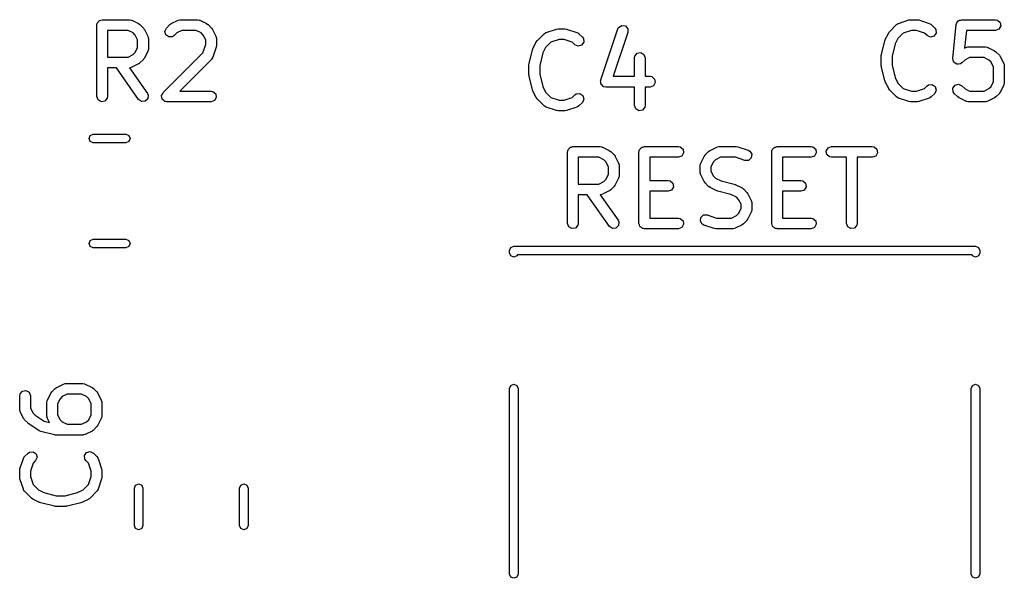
# Model space of a CAD drawing. Extents: x 2.76 to 6.37, y -5.23 to -2.48.
# Tile 16 of 19: x 5.62 to 6.16, y -3.9 to -3.6. Entities that reach past the tile are written whole.
import ezdxf

# ---------------------------------------------------------------- set-up
doc = ezdxf.new("R2010")
doc.units = 0
doc.header["$MEASUREMENT"] = 0
doc.layers.add('BLACK', color=7, linetype='CONTINUOUS')

msp = doc.modelspace()

# ---------------------------------------------------------------- linework, layer by layer
at = {"layer": 'BLACK', "linetype": 'CONTINUOUS'}
for p, q in [((5.65817, -3.59743), (5.65866, -3.59684)), ((5.65866, -3.59684), (5.65904, -3.59618)), ((5.65904, -3.59618), (5.65929, -3.59609)), ((5.65929, -3.59609), (5.65946, -3.59588)), ((5.65946, -3.59588), (5.66022, -3.59575)), ((5.66022, -3.59575), (5.66094, -3.59549)), ((5.66094, -3.59549), (5.67594, -3.59549)), ((5.67594, -3.59549), (5.67695, -3.59567)), ((5.67695, -3.59567), (5.67708, -3.59578)), ((5.67708, -3.59578), (5.67726, -3.5958)), ((5.67726, -3.5958), (5.68101, -3.59767)), ((5.69899, -3.59767), (5.70274, -3.5958)), ((5.70274, -3.5958), (5.70372, -3.59551)), ((5.70372, -3.59551), (5.70389, -3.59555)), ((5.70389, -3.59555), (5.70406, -3.59549)), ((5.70406, -3.59549), (5.71343, -3.59549)), ((5.71343, -3.59549), (5.71444, -3.59567)), ((5.71444, -3.59567), (5.71458, -3.59578)), ((5.71458, -3.59578), (5.71476, -3.5958)), ((5.71476, -3.5958), (5.7185, -3.59767)), ((6.09979, -3.59751), (6.10541, -3.59564)), ((6.10541, -3.59564), (6.10628, -3.59551)), ((6.10628, -3.59551), (6.10634, -3.59549)), ((6.10634, -3.59549), (6.11009, -3.59549)), ((6.11009, -3.59549), (6.11096, -3.59564)), ((6.11096, -3.59564), (6.11103, -3.59564)), ((6.11103, -3.59564), (6.11665, -3.59751)), ((6.1318, -3.59716), (6.13225, -3.59672)), ((6.13225, -3.59672), (6.13257, -3.59618)), ((6.13257, -3.59618), (6.13295, -3.59604)), ((6.13295, -3.59604), (6.13325, -3.59575)), ((6.13325, -3.59575), (6.13388, -3.5957)), ((6.13388, -3.5957), (6.13446, -3.59549)), ((6.13446, -3.59549), (6.15321, -3.59549)), ((6.15321, -3.59549), (6.15422, -3.59567)), ((6.15422, -3.59567), (6.15577, -3.59696)), ((6.15577, -3.59696), (6.15612, -3.59895)), ((5.65799, -3.59844), (5.65806, -3.59806)), ((5.65799, -3.63781), (5.65799, -3.59844)), ((5.65803, -3.59793), (5.6581, -3.59781)), ((5.65806, -3.59806), (5.65803, -3.59793)), ((5.6581, -3.59781), (5.65817, -3.59743)), ((5.66389, -3.60139), (5.66389, -3.61611)), ((5.67524, -3.60139), (5.66389, -3.60139)), ((5.67794, -3.60274), (5.67524, -3.60139)), ((5.68101, -3.59767), (5.68172, -3.5982)), ((5.68172, -3.5982), (5.68178, -3.59823)), ((5.68178, -3.59823), (5.68365, -3.6001)), ((5.68365, -3.6001), (5.68416, -3.60082)), ((5.68416, -3.60082), (5.6842, -3.60087)), ((5.6842, -3.60087), (5.68608, -3.60462)), ((5.69549, -3.60193), (5.69635, -3.6001)), ((5.69602, -3.60388), (5.69549, -3.60193)), ((5.69635, -3.6001), (5.69822, -3.59823)), ((5.69822, -3.59823), (5.69895, -3.59772)), ((5.69895, -3.59772), (5.69899, -3.59767)), ((5.70476, -3.60139), (5.70206, -3.60274)), ((5.71274, -3.60139), (5.70476, -3.60139)), ((5.71544, -3.60274), (5.71274, -3.60139)), ((5.7185, -3.59767), (5.71921, -3.5982)), ((5.71921, -3.5982), (5.71927, -3.59823)), ((5.71927, -3.59823), (5.72115, -3.6001)), ((5.72115, -3.6001), (5.72165, -3.60082)), ((5.72165, -3.60082), (5.7217, -3.60087)), ((5.7217, -3.60087), (5.72357, -3.60462)), ((5.90549, -3.60262), (5.90563, -3.60251)), ((5.90563, -3.60251), (5.91126, -3.60064)), ((5.91126, -3.60064), (5.91213, -3.60051)), ((5.91213, -3.60051), (5.91219, -3.60049)), ((5.91219, -3.60049), (5.91594, -3.60049)), ((5.91594, -3.60049), (5.91681, -3.60064)), ((5.91681, -3.60064), (5.91687, -3.60064)), ((5.91687, -3.60064), (5.9225, -3.60251)), ((5.9225, -3.60251), (5.9234, -3.603)), ((5.93564, -3.62875), (5.94501, -3.60063)), ((5.95061, -3.6025), (5.94253, -3.62673)), ((5.94501, -3.60063), (5.9455, -3.59973)), ((5.9455, -3.59973), (5.94722, -3.59867)), ((5.94722, -3.59867), (5.94922, -3.59897)), ((5.94922, -3.59897), (5.95056, -3.60048)), ((5.95056, -3.60048), (5.95061, -3.6025)), ((6.09433, -3.60274), (6.09485, -3.60203)), ((6.09485, -3.60203), (6.09488, -3.60198)), ((6.09488, -3.60198), (6.09863, -3.59823)), ((6.09863, -3.59823), (6.09947, -3.59764)), ((6.09947, -3.59764), (6.09965, -3.59762)), ((6.09965, -3.59762), (6.09979, -3.59751)), ((6.10682, -3.60139), (6.10231, -3.6029)), ((6.10961, -3.60139), (6.10682, -3.60139)), ((6.11412, -3.6029), (6.10961, -3.60139)), ((6.11665, -3.59751), (6.11755, -3.598)), ((6.11755, -3.598), (6.11765, -3.59815)), ((6.11765, -3.59815), (6.1178, -3.59823)), ((6.1178, -3.59823), (6.11968, -3.6001)), ((6.11968, -3.6001), (6.12027, -3.60094)), ((6.12027, -3.60094), (6.12044, -3.60295)), ((6.12965, -3.61689), (6.13153, -3.59815)), ((6.13153, -3.59815), (6.13157, -3.598)), ((6.13156, -3.59793), (6.13162, -3.59782)), ((6.13157, -3.598), (6.13156, -3.59793)), ((6.13162, -3.59782), (6.1318, -3.59716)), ((6.13714, -3.60139), (6.13616, -3.61116)), ((6.15321, -3.60139), (6.13714, -3.60139)), ((6.15511, -3.6007), (6.15321, -3.60139)), ((6.15612, -3.59895), (6.15511, -3.6007)), ((5.67914, -3.60394), (5.67794, -3.60274)), ((5.68049, -3.60664), (5.67914, -3.60394)), ((5.68049, -3.61087), (5.68049, -3.60664)), ((5.68608, -3.60462), (5.68637, -3.6056)), ((5.68637, -3.6056), (5.68633, -3.60577)), ((5.68633, -3.60577), (5.68639, -3.60594)), ((5.68639, -3.60594), (5.68639, -3.61156)), ((5.69767, -3.60504), (5.69602, -3.60388)), ((5.69968, -3.60487), (5.69767, -3.60504)), ((5.70052, -3.60428), (5.69968, -3.60487)), ((5.70206, -3.60274), (5.70052, -3.60428)), ((5.71663, -3.60394), (5.71544, -3.60274)), ((5.71798, -3.60664), (5.71663, -3.60394)), ((5.71798, -3.60921), (5.71798, -3.60664)), ((5.72357, -3.60462), (5.72387, -3.6056)), ((5.72387, -3.6056), (5.72383, -3.60577)), ((5.72383, -3.60577), (5.72389, -3.60594)), ((5.72389, -3.60594), (5.72389, -3.60969)), ((5.8983, -3.61149), (5.90017, -3.60774)), ((5.90017, -3.60774), (5.9007, -3.60703)), ((5.9007, -3.60703), (5.90073, -3.60698)), ((5.90073, -3.60698), (5.90448, -3.60323)), ((5.90448, -3.60323), (5.90532, -3.60264)), ((5.90816, -3.6079), (5.90524, -3.61081)), ((5.90532, -3.60264), (5.90549, -3.60262)), ((5.91267, -3.60639), (5.90816, -3.6079)), ((5.91546, -3.60639), (5.91267, -3.60639)), ((5.91997, -3.6079), (5.91546, -3.60639)), ((5.92135, -3.60928), (5.91997, -3.6079)), ((5.9234, -3.603), (5.92349, -3.60315)), ((5.92349, -3.60315), (5.92365, -3.60323)), ((5.92365, -3.60323), (5.92553, -3.6051)), ((5.92629, -3.60795), (5.92513, -3.60961)), ((5.92553, -3.6051), (5.92611, -3.60594)), ((5.92611, -3.60594), (5.92629, -3.60795)), ((6.09036, -3.6146), (6.09223, -3.6071)), ((6.09223, -3.6071), (6.09244, -3.60663)), ((6.09244, -3.60663), (6.09245, -3.60649)), ((6.09245, -3.60649), (6.09433, -3.60274)), ((6.0994, -3.60581), (6.09788, -3.60884)), ((6.10231, -3.6029), (6.0994, -3.60581)), ((6.1155, -3.60428), (6.11412, -3.6029)), ((6.11733, -3.60513), (6.1155, -3.60428)), ((6.11929, -3.60461), (6.11733, -3.60513)), ((6.12044, -3.60295), (6.11929, -3.60461)), ((5.67914, -3.61356), (5.68049, -3.61087)), ((5.68608, -3.61288), (5.6842, -3.61663)), ((5.6861, -3.61271), (5.68608, -3.61288)), ((5.68621, -3.61257), (5.6861, -3.61271)), ((5.68639, -3.61156), (5.68621, -3.61257)), ((5.71648, -3.61372), (5.71798, -3.60921)), ((5.72373, -3.61062), (5.72186, -3.61625)), ((5.72389, -3.60969), (5.72373, -3.61056)), ((5.72373, -3.61056), (5.72373, -3.61062)), ((5.8962, -3.6196), (5.89808, -3.6121)), ((5.89808, -3.6121), (5.89828, -3.61163)), ((5.89828, -3.61163), (5.8983, -3.61149)), ((5.90524, -3.61081), (5.90373, -3.61384)), ((5.92318, -3.61013), (5.92135, -3.60928)), ((5.92513, -3.60961), (5.92318, -3.61013)), ((6.09788, -3.60884), (6.09617, -3.61568)), ((6.13616, -3.61116), (6.13689, -3.6108)), ((6.13689, -3.6108), (6.13788, -3.6105)), ((6.13788, -3.6105), (6.13805, -3.61055)), ((6.13805, -3.61055), (6.13821, -3.61049)), ((6.13821, -3.61049), (6.14759, -3.61049)), ((6.14759, -3.61049), (6.1486, -3.61066)), ((6.1486, -3.61066), (6.14873, -3.61078)), ((6.14873, -3.61078), (6.14891, -3.6108)), ((6.14891, -3.6108), (6.15266, -3.61267)), ((6.15266, -3.61267), (6.15337, -3.6132)), ((6.15337, -3.6132), (6.15343, -3.61323)), ((6.15343, -3.61323), (6.1553, -3.6151)), ((5.66389, -3.61611), (5.67524, -3.61611)), ((5.67524, -3.61611), (5.67794, -3.61476)), ((5.67794, -3.61476), (5.67914, -3.61356)), ((5.68365, -3.6174), (5.68178, -3.61928)), ((5.68368, -3.61734), (5.68365, -3.6174)), ((5.6842, -3.61663), (5.68368, -3.61734)), ((5.69447, -3.63572), (5.71648, -3.61372)), ((5.72115, -3.6174), (5.70369, -3.63486)), ((5.72122, -3.61724), (5.72115, -3.6174)), ((5.72137, -3.61715), (5.72122, -3.61724)), ((5.72186, -3.61625), (5.72137, -3.61715)), ((5.90373, -3.61384), (5.90202, -3.62068)), ((5.95423, -3.61656), (5.95441, -3.61555)), ((5.95423, -3.62673), (5.95423, -3.61656)), ((5.95441, -3.61555), (5.95571, -3.61401)), ((5.95571, -3.61401), (5.9577, -3.61366)), ((5.9577, -3.61366), (5.95945, -3.61467)), ((5.95945, -3.61467), (5.96014, -3.61656)), ((5.96014, -3.61656), (5.96014, -3.62673)), ((6.09027, -3.61531), (6.09037, -3.61473)), ((6.09027, -3.62094), (6.09027, -3.61531)), ((6.09037, -3.61473), (6.09036, -3.6146)), ((6.09617, -3.61568), (6.09617, -3.62057)), ((6.12966, -3.61691), (6.12965, -3.61689)), ((6.12965, -3.61693), (6.12966, -3.61691)), ((6.12991, -3.61789), (6.12965, -3.61693)), ((6.13015, -3.61885), (6.12991, -3.61789)), ((6.13621, -3.61774), (6.13468, -3.61928)), ((6.13891, -3.61639), (6.13621, -3.61774)), ((6.14689, -3.61639), (6.13891, -3.61639)), ((6.14959, -3.61774), (6.14689, -3.61639)), ((6.15079, -3.61894), (6.14959, -3.61774)), ((6.1553, -3.6151), (6.15581, -3.61582)), ((6.15581, -3.61582), (6.15585, -3.61587)), ((6.15585, -3.61587), (6.15773, -3.61962)), ((5.66878, -3.62202), (5.66389, -3.62202)), ((5.66389, -3.62202), (5.66389, -3.63781)), ((5.68102, -3.6395), (5.66878, -3.62202)), ((5.67611, -3.62195), (5.67598, -3.622)), ((5.67598, -3.622), (5.68586, -3.63612)), ((5.67628, -3.622), (5.67611, -3.62195)), ((5.67726, -3.6217), (5.67628, -3.622)), ((5.68101, -3.61983), (5.67726, -3.6217)), ((5.68105, -3.61978), (5.68101, -3.61983)), ((5.68178, -3.61928), (5.68105, -3.61978)), ((5.89611, -3.62031), (5.89622, -3.61973)), ((5.89611, -3.62594), (5.89611, -3.62031)), ((5.89622, -3.61973), (5.8962, -3.6196)), ((5.90202, -3.62068), (5.90202, -3.62557)), ((6.09031, -3.62107), (6.09027, -3.62094)), ((6.09036, -3.62165), (6.09031, -3.62107)), ((6.09223, -3.62915), (6.09036, -3.62165)), ((6.09617, -3.62057), (6.09788, -3.62741)), ((6.13017, -3.61886), (6.13015, -3.61885)), ((6.13017, -3.61888), (6.13017, -3.61886)), ((6.13098, -3.61945), (6.13017, -3.61888)), ((6.13179, -3.62003), (6.13098, -3.61945)), ((6.13181, -3.62003), (6.13179, -3.62003)), ((6.13183, -3.62004), (6.13181, -3.62003)), ((6.13281, -3.61995), (6.13183, -3.62004)), ((6.1338, -3.61988), (6.13281, -3.61995)), ((6.13382, -3.61987), (6.1338, -3.61988)), ((6.13384, -3.61986), (6.13382, -3.61987)), ((6.13468, -3.61928), (6.13384, -3.61986)), ((6.15213, -3.62163), (6.15079, -3.61894)), ((6.15213, -3.62961), (6.15213, -3.62163)), ((6.15773, -3.61962), (6.15802, -3.6206)), ((6.15802, -3.6206), (6.15798, -3.62077)), ((6.15798, -3.62077), (6.15804, -3.62094)), ((6.15804, -3.62094), (6.15804, -3.63031)), ((5.89616, -3.62607), (5.89611, -3.62594)), ((5.8962, -3.62665), (5.89616, -3.62607)), ((5.89808, -3.63415), (5.8962, -3.62665)), ((5.90202, -3.62557), (5.90373, -3.63241)), ((5.93553, -3.62917), (5.93564, -3.62898)), ((5.93567, -3.62997), (5.93553, -3.62917)), ((5.93564, -3.62898), (5.93564, -3.62875)), ((5.94253, -3.62673), (5.95423, -3.62673)), ((5.96014, -3.62673), (5.96281, -3.62673)), ((5.96281, -3.62673), (5.96382, -3.62691)), ((5.96382, -3.62691), (5.96537, -3.62821)), ((5.96537, -3.62821), (5.96572, -3.6302)), ((6.09231, -3.62927), (6.09223, -3.62915)), ((6.09245, -3.62976), (6.09231, -3.62927)), ((6.09788, -3.62741), (6.0994, -3.63044)), ((6.15079, -3.63231), (6.15213, -3.62961)), ((5.70369, -3.63486), (5.72093, -3.63486)), ((5.72093, -3.63486), (5.72194, -3.63504)), ((5.72194, -3.63504), (5.72349, -3.63633)), ((5.89815, -3.63427), (5.89808, -3.63415)), ((5.8983, -3.63476), (5.89815, -3.63427)), ((5.90017, -3.63851), (5.8983, -3.63476)), ((5.90373, -3.63241), (5.90524, -3.63544)), ((5.93569, -3.63077), (5.93567, -3.62997)), ((5.93584, -3.63094), (5.93569, -3.63077)), ((5.93588, -3.63116), (5.93584, -3.63094)), ((5.9365, -3.63168), (5.93588, -3.63116)), ((5.93703, -3.63228), (5.9365, -3.63168)), ((5.93725, -3.63232), (5.93703, -3.63228)), ((5.93743, -3.63246), (5.93725, -3.63232)), ((5.93844, -3.63264), (5.93743, -3.63246)), ((5.95423, -3.63264), (5.93844, -3.63264)), ((5.95423, -3.64281), (5.95423, -3.63264)), ((5.96281, -3.63264), (5.96014, -3.63264)), ((5.96014, -3.63264), (5.96014, -3.64281)), ((5.96471, -3.63195), (5.96281, -3.63264)), ((5.96572, -3.6302), (5.96471, -3.63195)), ((6.09433, -3.63351), (6.09245, -3.62976)), ((6.09438, -3.63355), (6.09433, -3.63351)), ((6.09488, -3.63427), (6.09438, -3.63355)), ((6.09863, -3.63802), (6.09488, -3.63427)), ((6.0994, -3.63044), (6.10231, -3.63335)), ((6.10231, -3.63335), (6.10682, -3.63486)), ((6.10682, -3.63486), (6.10961, -3.63486)), ((6.10961, -3.63486), (6.11412, -3.63335)), ((6.11412, -3.63335), (6.1155, -3.63197)), ((6.1155, -3.63197), (6.11634, -3.63138)), ((6.11634, -3.63138), (6.11836, -3.63121)), ((6.11836, -3.63121), (6.12001, -3.63237)), ((6.12053, -3.63432), (6.11968, -3.63615)), ((6.12001, -3.63237), (6.12053, -3.63432)), ((6.12974, -3.6333), (6.1309, -3.63164)), ((6.12991, -3.63531), (6.12974, -3.6333)), ((6.1309, -3.63164), (6.13285, -3.63112)), ((6.13285, -3.63112), (6.13468, -3.63197)), ((6.13468, -3.63197), (6.13621, -3.63351)), ((6.13621, -3.63351), (6.13891, -3.63486)), ((6.13891, -3.63486), (6.14689, -3.63486)), ((6.14689, -3.63486), (6.14959, -3.63351)), ((6.14959, -3.63351), (6.15079, -3.63231)), ((6.15773, -3.63163), (6.15585, -3.63538)), ((6.15775, -3.63146), (6.15773, -3.63163)), ((6.15786, -3.63132), (6.15775, -3.63146)), ((6.15804, -3.63031), (6.15786, -3.63132)), ((5.65868, -3.63971), (5.65799, -3.63781)), ((5.66043, -3.64072), (5.65868, -3.63971)), ((5.66242, -3.64037), (5.66043, -3.64072)), ((5.66372, -3.63882), (5.66242, -3.64037)), ((5.66389, -3.63781), (5.66372, -3.63882)), ((5.68267, -3.64066), (5.68102, -3.6395)), ((5.68469, -3.64049), (5.68267, -3.64066)), ((5.68611, -3.63906), (5.68469, -3.64049)), ((5.68586, -3.63612), (5.68629, -3.63705)), ((5.68629, -3.63705), (5.68611, -3.63906)), ((5.69362, -3.63755), (5.69368, -3.63743)), ((5.69385, -3.63841), (5.69362, -3.63755)), ((5.69365, -3.6373), (5.6941, -3.63653)), ((5.69368, -3.63743), (5.69365, -3.6373)), ((5.694, -3.63929), (5.69385, -3.63841)), ((5.69411, -3.63937), (5.694, -3.63929)), ((5.6941, -3.63653), (5.69447, -3.63572)), ((5.69414, -3.6395), (5.69411, -3.63937)), ((5.69487, -3.64001), (5.69414, -3.6395)), ((5.69555, -3.64058), (5.69487, -3.64001)), ((5.72283, -3.64007), (5.72093, -3.64076)), ((5.72384, -3.63832), (5.72283, -3.64007)), ((5.72349, -3.63633), (5.72384, -3.63832)), ((5.90022, -3.63855), (5.90017, -3.63851)), ((5.90073, -3.63927), (5.90022, -3.63855)), ((5.90448, -3.64302), (5.90073, -3.63927)), ((5.90524, -3.63544), (5.90816, -3.63835)), ((5.90816, -3.63835), (5.91267, -3.63986)), ((5.91267, -3.63986), (5.91546, -3.63986)), ((5.91546, -3.63986), (5.91997, -3.63835)), ((5.91997, -3.63835), (5.92135, -3.63697)), ((5.92135, -3.63697), (5.92219, -3.63638)), ((5.92219, -3.63638), (5.9242, -3.63621)), ((5.9242, -3.63621), (5.92586, -3.63737)), ((5.92638, -3.63932), (5.92553, -3.64115)), ((5.92586, -3.63737), (5.92638, -3.63932)), ((6.09879, -3.6381), (6.09863, -3.63802)), ((6.09888, -3.63825), (6.09879, -3.6381)), ((6.09979, -3.63874), (6.09888, -3.63825)), ((6.10541, -3.64061), (6.09979, -3.63874)), ((6.11665, -3.63874), (6.11103, -3.64061)), ((6.11679, -3.63863), (6.11665, -3.63874)), ((6.11696, -3.63861), (6.11679, -3.63863)), ((6.1178, -3.63802), (6.11696, -3.63861)), ((6.11968, -3.63615), (6.1178, -3.63802)), ((6.1305, -3.63615), (6.12991, -3.63531)), ((6.13238, -3.63802), (6.1305, -3.63615)), ((6.13244, -3.63805), (6.13238, -3.63802)), ((6.13314, -3.63858), (6.13244, -3.63805)), ((6.13689, -3.64045), (6.13314, -3.63858)), ((6.13707, -3.64047), (6.13689, -3.64045)), ((6.1372, -3.64058), (6.13707, -3.64047)), ((6.14891, -3.64045), (6.14793, -3.64074)), ((6.15266, -3.63858), (6.14891, -3.64045)), ((6.1527, -3.63853), (6.15266, -3.63858)), ((6.15343, -3.63802), (6.1527, -3.63853)), ((6.1553, -3.63615), (6.15343, -3.63802)), ((6.15533, -3.63609), (6.1553, -3.63615)), ((6.15585, -3.63538), (6.15533, -3.63609)), ((5.69573, -3.64062), (5.69555, -3.64058)), ((5.6958, -3.64066), (5.69573, -3.64062)), ((5.69593, -3.64065), (5.6958, -3.64066)), ((5.69656, -3.64076), (5.69593, -3.64065)), ((5.72093, -3.64076), (5.69656, -3.64076)), ((5.90464, -3.6431), (5.90448, -3.64302)), ((5.90473, -3.64325), (5.90464, -3.6431)), ((5.90563, -3.64374), (5.90473, -3.64325)), ((5.91126, -3.64561), (5.90563, -3.64374)), ((5.91132, -3.64561), (5.91126, -3.64561)), ((5.91219, -3.64576), (5.91132, -3.64561)), ((5.91594, -3.64576), (5.91219, -3.64576)), ((5.916, -3.64574), (5.91594, -3.64576)), ((5.91687, -3.64561), (5.916, -3.64574)), ((5.9225, -3.64374), (5.91687, -3.64561)), ((5.92264, -3.64363), (5.9225, -3.64374)), ((5.92281, -3.64361), (5.92264, -3.64363)), ((5.92365, -3.64302), (5.92281, -3.64361)), ((5.92553, -3.64115), (5.92365, -3.64302)), ((5.95492, -3.64471), (5.95423, -3.64281)), ((5.95667, -3.64572), (5.95492, -3.64471)), ((5.95866, -3.64537), (5.95667, -3.64572)), ((5.95996, -3.64382), (5.95866, -3.64537)), ((5.96014, -3.64281), (5.95996, -3.64382)), ((6.10547, -3.64061), (6.10541, -3.64061)), ((6.10634, -3.64076), (6.10547, -3.64061)), ((6.11009, -3.64076), (6.10634, -3.64076)), ((6.11015, -3.64074), (6.11009, -3.64076)), ((6.11103, -3.64061), (6.11015, -3.64074)), ((6.13821, -3.64076), (6.1372, -3.64058)), ((6.14759, -3.64076), (6.13821, -3.64076)), ((6.14775, -3.6407), (6.14759, -3.64076)), ((6.14793, -3.64074), (6.14775, -3.6407)), ((5.6537, -3.66106), (5.65439, -3.65939)), ((5.65439, -3.66273), (5.6537, -3.66106)), ((5.65439, -3.65939), (5.65606, -3.6587)), ((5.65606, -3.6587), (5.67394, -3.6587)), ((5.67394, -3.6587), (5.67561, -3.65939)), ((5.67561, -3.65939), (5.6763, -3.66106)), ((5.6763, -3.66106), (5.67561, -3.66273)), ((5.65606, -3.66343), (5.65439, -3.66273)), ((5.67394, -3.66343), (5.65606, -3.66343)), ((5.67561, -3.66273), (5.67394, -3.66343)), ((5.91748, -3.66781), (5.91755, -3.66743)), ((5.91755, -3.66743), (5.91804, -3.66684)), ((5.91804, -3.66684), (5.91842, -3.66618)), ((5.91842, -3.66618), (5.91867, -3.66609)), ((5.91867, -3.66609), (5.91885, -3.66588)), ((5.91885, -3.66588), (5.9196, -3.66575)), ((5.9196, -3.66575), (5.92032, -3.66549)), ((5.92032, -3.66549), (5.93532, -3.66549)), ((5.93532, -3.66549), (5.93633, -3.66567)), ((5.93633, -3.66567), (5.93647, -3.66578)), ((5.93647, -3.66578), (5.93664, -3.6658)), ((5.93664, -3.6658), (5.94039, -3.66767)), ((5.95685, -3.66781), (5.95692, -3.66743)), ((5.95692, -3.66743), (5.95741, -3.66684)), ((5.95741, -3.66684), (5.95779, -3.66618)), ((5.95779, -3.66618), (5.95804, -3.66609)), ((5.95804, -3.66609), (5.95822, -3.66588)), ((5.95822, -3.66588), (5.95897, -3.66575)), ((5.95897, -3.66575), (5.95969, -3.66549)), ((5.95969, -3.66549), (5.97844, -3.66549)), ((5.97844, -3.66549), (5.97945, -3.66567)), ((5.97945, -3.66567), (5.981, -3.66696)), ((5.981, -3.66696), (5.98135, -3.66895)), ((5.99587, -3.66767), (5.99962, -3.6658)), ((5.99962, -3.6658), (6.0006, -3.66551)), ((6.0006, -3.66551), (6.00077, -3.66555)), ((6.00077, -3.66555), (6.00094, -3.66549)), ((6.00094, -3.66549), (6.01031, -3.66549)), ((6.01031, -3.66549), (6.01118, -3.66564)), ((6.01118, -3.66564), (6.01124, -3.66564)), ((6.01124, -3.66564), (6.01687, -3.66751)), ((6.01687, -3.66751), (6.01777, -3.668)), ((6.02997, -3.66781), (6.03003, -3.66743)), ((6.03003, -3.66743), (6.03053, -3.66684)), ((6.03053, -3.66684), (6.03091, -3.66618)), ((6.03091, -3.66618), (6.03116, -3.66609)), ((6.03116, -3.66609), (6.03133, -3.66588)), ((6.03133, -3.66588), (6.03209, -3.66575)), ((6.03209, -3.66575), (6.03281, -3.66549)), ((6.03281, -3.66549), (6.05156, -3.66549)), ((6.05156, -3.66549), (6.05257, -3.66567)), ((6.05257, -3.66567), (6.05411, -3.66696)), ((6.05411, -3.66696), (6.05446, -3.66895)), ((6.0599, -3.66793), (6.06091, -3.66618)), ((6.06091, -3.66618), (6.0628, -3.66549)), ((6.0628, -3.66549), (6.0853, -3.66549)), ((6.0853, -3.66549), (6.08631, -3.66567)), ((6.08631, -3.66567), (6.08786, -3.66696)), ((6.08786, -3.66696), (6.08821, -3.66895)), ((5.91737, -3.66844), (5.91744, -3.66806)), ((5.91737, -3.70781), (5.91737, -3.66844)), ((5.91741, -3.66793), (5.91748, -3.66781)), ((5.91744, -3.66806), (5.91741, -3.66793)), ((5.92328, -3.67139), (5.92328, -3.68611)), ((5.93462, -3.67139), (5.92328, -3.67139)), ((5.93732, -3.67274), (5.93462, -3.67139)), ((5.93852, -3.67394), (5.93732, -3.67274)), ((5.94039, -3.66767), (5.9411, -3.6682)), ((5.9411, -3.6682), (5.94116, -3.66823)), ((5.94116, -3.66823), (5.94303, -3.6701)), ((5.94303, -3.6701), (5.94354, -3.67082)), ((5.94354, -3.67082), (5.94359, -3.67087)), ((5.94359, -3.67087), (5.94546, -3.67462)), ((5.95674, -3.66844), (5.95681, -3.66806)), ((5.95674, -3.70781), (5.95674, -3.66844)), ((5.95678, -3.66793), (5.95685, -3.66781)), ((5.95681, -3.66806), (5.95678, -3.66793)), ((5.97844, -3.67139), (5.96265, -3.67139)), ((5.96265, -3.67139), (5.96265, -3.68424)), ((5.98034, -3.6707), (5.97844, -3.67139)), ((5.98135, -3.66895), (5.98034, -3.6707)), ((5.9908, -3.67462), (5.99267, -3.67087)), ((5.99267, -3.67087), (5.9932, -3.67016)), ((5.9932, -3.67016), (5.99323, -3.6701)), ((5.99323, -3.6701), (5.9951, -3.66823)), ((5.9951, -3.66823), (5.99582, -3.66772)), ((5.99582, -3.66772), (5.99587, -3.66767)), ((5.99894, -3.67274), (5.99774, -3.67394)), ((6.00163, -3.67139), (5.99894, -3.67274)), ((6.00983, -3.67139), (6.00163, -3.67139)), ((6.015, -3.67312), (6.00983, -3.67139)), ((6.01702, -3.67306), (6.015, -3.67312)), ((6.01853, -3.67172), (6.01702, -3.67306)), ((6.01777, -3.668), (6.01883, -3.66972)), ((6.01883, -3.66972), (6.01853, -3.67172)), ((6.02986, -3.66844), (6.02992, -3.66806)), ((6.02986, -3.70781), (6.02986, -3.66844)), ((6.0299, -3.66793), (6.02997, -3.66781)), ((6.02992, -3.66806), (6.0299, -3.66793)), ((6.05156, -3.67139), (6.03576, -3.67139)), ((6.03576, -3.67139), (6.03576, -3.68424)), ((6.05345, -3.6707), (6.05156, -3.67139)), ((6.05446, -3.66895), (6.05345, -3.6707)), ((6.06025, -3.66992), (6.0599, -3.66793)), ((6.06179, -3.67121), (6.06025, -3.66992)), ((6.0628, -3.67139), (6.06179, -3.67121)), ((6.0711, -3.67139), (6.0628, -3.67139)), ((6.0711, -3.70781), (6.0711, -3.67139)), ((6.0853, -3.67139), (6.07701, -3.67139)), ((6.07701, -3.67139), (6.07701, -3.70781)), ((6.0872, -3.6707), (6.0853, -3.67139)), ((6.08821, -3.66895), (6.0872, -3.6707)), ((5.93987, -3.67664), (5.93852, -3.67394)), ((5.93987, -3.68087), (5.93987, -3.67664)), ((5.94546, -3.67462), (5.94575, -3.6756)), ((5.94575, -3.6756), (5.94571, -3.67577)), ((5.94571, -3.67577), (5.94577, -3.67594)), ((5.94577, -3.67594), (5.94577, -3.68156)), ((5.99049, -3.67594), (5.99066, -3.67493)), ((5.99049, -3.67969), (5.99049, -3.67594)), ((5.99066, -3.67493), (5.99078, -3.67479)), ((5.99078, -3.67479), (5.9908, -3.67462)), ((5.99774, -3.67394), (5.99639, -3.67664)), ((5.99639, -3.67664), (5.99639, -3.67899)), ((5.93732, -3.68476), (5.93852, -3.68356)), ((5.93852, -3.68356), (5.93987, -3.68087)), ((5.94546, -3.68288), (5.94359, -3.68663)), ((5.94548, -3.68271), (5.94546, -3.68288)), ((5.94559, -3.68257), (5.94548, -3.68271)), ((5.94577, -3.68156), (5.94559, -3.68257)), ((5.99055, -3.67985), (5.99049, -3.67969)), ((5.9905, -3.68003), (5.99055, -3.67985)), ((5.9908, -3.68101), (5.9905, -3.68003)), ((5.99267, -3.68476), (5.9908, -3.68101)), ((5.99639, -3.67899), (5.99774, -3.68169)), ((5.99774, -3.68169), (5.99894, -3.68289)), ((5.99894, -3.68289), (6.00197, -3.6844)), ((5.92328, -3.68611), (5.93462, -3.68611)), ((5.93462, -3.68611), (5.93732, -3.68476)), ((5.94116, -3.68928), (5.94043, -3.68978)), ((5.94303, -3.6874), (5.94116, -3.68928)), ((5.94306, -3.68734), (5.94303, -3.6874)), ((5.94359, -3.68663), (5.94306, -3.68734)), ((5.96265, -3.68424), (5.97282, -3.68424)), ((5.97282, -3.68424), (5.97383, -3.68441)), ((5.97383, -3.68441), (5.97537, -3.68571)), ((5.97572, -3.6877), (5.97471, -3.68945)), ((5.97537, -3.68571), (5.97572, -3.6877)), ((5.99272, -3.6848), (5.99267, -3.68476)), ((5.99323, -3.68553), (5.99272, -3.6848)), ((5.9951, -3.6874), (5.99323, -3.68553)), ((5.99516, -3.68743), (5.9951, -3.6874)), ((5.99587, -3.68795), (5.99516, -3.68743)), ((5.99962, -3.68983), (5.99587, -3.68795)), ((6.00197, -3.6844), (6.00915, -3.6862)), ((6.00915, -3.6862), (6.00962, -3.68641)), ((6.00962, -3.68641), (6.00976, -3.68642)), ((6.00976, -3.68642), (6.01351, -3.6883)), ((6.01351, -3.6883), (6.01422, -3.68882)), ((6.01422, -3.68882), (6.01427, -3.68885)), ((6.01427, -3.68885), (6.01615, -3.69072)), ((6.03576, -3.68424), (6.04593, -3.68424)), ((6.04593, -3.68424), (6.04694, -3.68441)), ((6.04694, -3.68441), (6.04849, -3.68571)), ((6.04884, -3.6877), (6.04783, -3.68945)), ((6.04849, -3.68571), (6.04884, -3.6877)), ((5.92816, -3.69202), (5.92328, -3.69202)), ((5.92328, -3.69202), (5.92328, -3.70781)), ((5.9404, -3.7095), (5.92816, -3.69202)), ((5.93549, -3.69195), (5.93536, -3.692)), ((5.93536, -3.692), (5.94524, -3.70612)), ((5.93566, -3.692), (5.93549, -3.69195)), ((5.93664, -3.6917), (5.93566, -3.692)), ((5.94039, -3.68983), (5.93664, -3.6917)), ((5.94043, -3.68978), (5.94039, -3.68983)), ((5.97282, -3.69014), (5.96265, -3.69014)), ((5.96265, -3.69014), (5.96265, -3.70486)), ((5.97471, -3.68945), (5.97282, -3.69014)), ((5.99976, -3.68984), (5.99962, -3.68983)), ((6.00022, -3.69005), (5.99976, -3.68984)), ((6.00741, -3.69185), (6.00022, -3.69005)), ((6.01044, -3.69336), (6.00741, -3.69185)), ((6.01163, -3.69456), (6.01044, -3.69336)), ((6.01298, -3.69726), (6.01163, -3.69456)), ((6.01615, -3.69072), (6.01665, -3.69145)), ((6.01665, -3.69145), (6.0167, -3.69149)), ((6.0167, -3.69149), (6.01858, -3.69524)), ((6.04593, -3.69014), (6.03576, -3.69014)), ((6.03576, -3.69014), (6.03576, -3.70486)), ((6.04783, -3.68945), (6.04593, -3.69014)), ((6.01163, -3.70231), (6.01298, -3.69961)), ((6.01298, -3.69961), (6.01298, -3.69726)), ((6.01858, -3.69524), (6.01887, -3.69622)), ((6.01887, -3.69622), (6.01883, -3.6964)), ((6.01883, -3.6964), (6.01889, -3.69656)), ((6.01889, -3.69656), (6.01889, -3.70031)), ((5.96265, -3.70486), (5.97844, -3.70486)), ((5.97844, -3.70486), (5.97945, -3.70504)), ((5.97945, -3.70504), (5.981, -3.70633)), ((5.99055, -3.70653), (5.99084, -3.70453)), ((5.99084, -3.70453), (5.99235, -3.70319)), ((5.99235, -3.70319), (5.99437, -3.70313)), ((5.99437, -3.70313), (5.99954, -3.70486)), ((5.99954, -3.70486), (6.00774, -3.70486)), ((6.00774, -3.70486), (6.01044, -3.70351)), ((6.01044, -3.70351), (6.01163, -3.70231)), ((6.0167, -3.70538), (6.01618, -3.70609)), ((6.01858, -3.70163), (6.0167, -3.70538)), ((6.0186, -3.70146), (6.01858, -3.70163)), ((6.01871, -3.70132), (6.0186, -3.70146)), ((6.01889, -3.70031), (6.01871, -3.70132)), ((6.03576, -3.70486), (6.05156, -3.70486)), ((6.05156, -3.70486), (6.05257, -3.70504)), ((6.05257, -3.70504), (6.05411, -3.70633)), ((5.91806, -3.70971), (5.91737, -3.70781)), ((5.91981, -3.71072), (5.91806, -3.70971)), ((5.9218, -3.71037), (5.91981, -3.71072)), ((5.9231, -3.70882), (5.9218, -3.71037)), ((5.92328, -3.70781), (5.9231, -3.70882)), ((5.94206, -3.71066), (5.9404, -3.7095)), ((5.94407, -3.71049), (5.94206, -3.71066)), ((5.9455, -3.70906), (5.94407, -3.71049)), ((5.94524, -3.70612), (5.94567, -3.70705)), ((5.94567, -3.70705), (5.9455, -3.70906)), ((5.957, -3.70853), (5.95674, -3.70781)), ((5.95714, -3.70929), (5.957, -3.70853)), ((5.95734, -3.70946), (5.95714, -3.70929)), ((5.95743, -3.70971), (5.95734, -3.70946)), ((5.95809, -3.71009), (5.95743, -3.70971)), ((5.95868, -3.71058), (5.95809, -3.71009)), ((5.95907, -3.71065), (5.95868, -3.71058)), ((5.95918, -3.71072), (5.95907, -3.71065)), ((5.95931, -3.7107), (5.95918, -3.71072)), ((5.95969, -3.71076), (5.95931, -3.7107)), ((5.97844, -3.71076), (5.95969, -3.71076)), ((5.98034, -3.71007), (5.97844, -3.71076)), ((5.98135, -3.70832), (5.98034, -3.71007)), ((5.981, -3.70633), (5.98135, -3.70832)), ((5.9916, -3.70825), (5.99055, -3.70653)), ((5.9925, -3.70874), (5.9916, -3.70825)), ((5.99813, -3.71061), (5.9925, -3.70874)), ((5.99819, -3.71061), (5.99813, -3.71061)), ((5.99906, -3.71076), (5.99819, -3.71061)), ((6.00844, -3.71076), (5.99906, -3.71076)), ((6.0086, -3.7107), (6.00844, -3.71076)), ((6.00877, -3.71074), (6.0086, -3.7107)), ((6.00976, -3.71045), (6.00877, -3.71074)), ((6.01351, -3.70858), (6.00976, -3.71045)), ((6.01355, -3.70853), (6.01351, -3.70858)), ((6.01427, -3.70802), (6.01355, -3.70853)), ((6.01615, -3.70615), (6.01427, -3.70802)), ((6.01618, -3.70609), (6.01615, -3.70615)), ((6.03012, -3.70853), (6.02986, -3.70781)), ((6.03025, -3.70929), (6.03012, -3.70853)), ((6.03046, -3.70946), (6.03025, -3.70929)), ((6.03055, -3.70971), (6.03046, -3.70946)), ((6.03121, -3.71009), (6.03055, -3.70971)), ((6.0318, -3.71058), (6.03121, -3.71009)), ((6.03218, -3.71065), (6.0318, -3.71058)), ((6.0323, -3.71072), (6.03218, -3.71065)), ((6.03242, -3.7107), (6.0323, -3.71072)), ((6.03281, -3.71076), (6.03242, -3.7107)), ((6.05156, -3.71076), (6.03281, -3.71076)), ((6.05345, -3.71007), (6.05156, -3.71076)), ((6.05446, -3.70832), (6.05345, -3.71007)), ((6.05411, -3.70633), (6.05446, -3.70832)), ((6.07179, -3.70971), (6.0711, -3.70781)), ((6.07354, -3.71072), (6.07179, -3.70971)), ((6.07553, -3.71037), (6.07354, -3.71072)), ((6.07683, -3.70882), (6.07553, -3.71037)), ((6.07701, -3.70781), (6.07683, -3.70882)), ((5.6537, -3.71894), (5.65439, -3.71727)), ((5.65439, -3.72061), (5.6537, -3.71894)), ((5.65439, -3.71727), (5.65606, -3.71657)), ((5.65606, -3.7213), (5.65439, -3.72061)), ((5.65606, -3.71657), (5.67394, -3.71657)), ((5.67394, -3.7213), (5.65606, -3.7213)), ((5.67394, -3.71657), (5.67561, -3.71727)), ((5.67561, -3.72061), (5.67394, -3.7213)), ((5.67561, -3.71727), (5.6763, -3.71894)), ((5.6763, -3.71894), (5.67561, -3.72061)), ((5.88547, -3.72283), (5.88616, -3.72116)), ((5.88616, -3.72116), (5.88783, -3.72047)), ((5.88783, -3.72047), (6.14217, -3.72047)), ((6.14217, -3.72047), (6.14384, -3.72116)), ((6.14384, -3.72116), (6.14453, -3.72283)), ((5.88547, -3.72402), (5.88547, -3.72283)), ((5.88616, -3.72569), (5.88547, -3.72402)), ((5.88783, -3.72638), (5.88616, -3.72569)), ((5.8895, -3.72569), (5.88783, -3.72638)), ((5.88971, -3.7252), (5.8895, -3.72569)), ((6.14029, -3.7252), (5.88971, -3.7252)), ((6.1405, -3.72569), (6.14029, -3.7252)), ((6.14217, -3.72638), (6.1405, -3.72569)), ((6.14384, -3.72569), (6.14217, -3.72638)), ((6.14453, -3.72402), (6.14384, -3.72569)), ((6.14453, -3.72283), (6.14453, -3.72402)), ((5.63587, -3.7983), (5.63962, -3.79643)), ((5.63962, -3.79643), (5.6406, -3.79613)), ((5.6406, -3.79613), (5.64077, -3.79617)), ((5.64077, -3.79617), (5.64094, -3.79611)), ((5.64094, -3.79611), (5.65031, -3.79611)), ((5.65031, -3.79611), (5.65132, -3.79629)), ((5.65132, -3.79629), (5.65146, -3.79641)), ((5.65146, -3.79641), (5.65163, -3.79643)), ((5.65163, -3.79643), (5.65538, -3.7983)), ((5.88547, -3.79882), (5.88616, -3.79715)), ((5.88616, -3.79715), (5.88783, -3.79646)), ((5.88783, -3.79646), (5.8895, -3.79715)), ((5.8895, -3.79715), (5.8902, -3.79882)), ((6.1398, -3.79882), (6.1405, -3.79715)), ((6.1405, -3.79715), (6.14217, -3.79646)), ((6.14217, -3.79646), (6.14384, -3.79715)), ((6.14384, -3.79715), (6.14453, -3.79882)), ((5.61549, -3.80282), (5.61567, -3.80181)), ((5.61549, -3.81031), (5.61549, -3.80282)), ((5.61567, -3.80181), (5.61696, -3.80026)), ((5.61696, -3.80026), (5.61895, -3.79991)), ((5.61895, -3.79991), (5.6207, -3.80092)), ((5.6207, -3.80092), (5.62139, -3.80282)), ((5.62139, -3.80282), (5.62139, -3.80962)), ((5.6308, -3.80524), (5.63267, -3.8015)), ((5.63267, -3.8015), (5.6332, -3.80079)), ((5.6332, -3.80079), (5.63323, -3.80073)), ((5.63323, -3.80073), (5.6351, -3.79885)), ((5.6351, -3.79885), (5.63582, -3.79835)), ((5.63582, -3.79835), (5.63587, -3.7983)), ((5.64163, -3.80202), (5.63894, -3.80337)), ((5.64961, -3.80202), (5.64163, -3.80202)), ((5.65231, -3.80337), (5.64961, -3.80202)), ((5.65538, -3.7983), (5.65609, -3.79883)), ((5.65609, -3.79883), (5.65615, -3.79885)), ((5.65615, -3.79885), (5.65802, -3.80073)), ((5.65802, -3.80073), (5.65853, -3.80145)), ((5.65853, -3.80145), (5.65858, -3.8015)), ((5.65858, -3.8015), (5.66045, -3.80524)), ((5.88547, -3.90118), (5.88547, -3.79882)), ((5.8902, -3.79882), (5.8902, -3.90118)), ((6.1398, -3.90118), (6.1398, -3.79882)), ((6.14453, -3.79882), (6.14453, -3.90118)), ((5.63049, -3.80657), (5.63066, -3.80556)), ((5.63049, -3.81406), (5.63049, -3.80657)), ((5.63066, -3.80556), (5.63078, -3.80542)), ((5.63078, -3.80542), (5.6308, -3.80524)), ((5.63774, -3.80456), (5.63639, -3.80726)), ((5.63639, -3.80726), (5.63639, -3.81337)), ((5.63894, -3.80337), (5.63774, -3.80456)), ((5.65351, -3.80456), (5.65231, -3.80337)), ((5.65486, -3.80726), (5.65351, -3.80456)), ((5.65486, -3.81337), (5.65486, -3.80726)), ((5.66045, -3.80524), (5.66074, -3.80623)), ((5.66074, -3.80623), (5.6607, -3.8064)), ((5.6607, -3.8064), (5.66076, -3.80657)), ((5.66076, -3.80657), (5.66076, -3.81406)), ((5.61555, -3.81048), (5.61549, -3.81031)), ((5.61551, -3.81065), (5.61555, -3.81048)), ((5.6158, -3.81164), (5.61551, -3.81065)), ((5.61767, -3.81539), (5.6158, -3.81164)), ((5.62139, -3.80962), (5.62274, -3.81232)), ((5.62274, -3.81232), (5.62407, -3.81364)), ((5.62407, -3.81364), (5.62903, -3.81695)), ((5.63055, -3.81423), (5.63049, -3.81406)), ((5.63639, -3.81337), (5.63774, -3.81606)), ((5.65351, -3.81606), (5.65486, -3.81337)), ((5.66076, -3.81406), (5.66058, -3.81507)), ((5.61772, -3.81543), (5.61767, -3.81539)), ((5.61823, -3.81615), (5.61772, -3.81543)), ((5.6201, -3.81803), (5.61823, -3.81615)), ((5.62023, -3.81809), (5.6201, -3.81803)), ((5.62055, -3.8184), (5.62023, -3.81809)), ((5.62618, -3.82215), (5.62055, -3.8184)), ((5.62903, -3.81695), (5.63194, -3.81768)), ((5.6305, -3.8144), (5.63055, -3.81423)), ((5.6308, -3.81539), (5.6305, -3.8144)), ((5.63194, -3.81768), (5.6308, -3.81539)), ((5.63774, -3.81606), (5.63894, -3.81726)), ((5.63894, -3.81726), (5.64163, -3.81861)), ((5.64163, -3.81861), (5.64961, -3.81861)), ((5.64961, -3.81861), (5.65231, -3.81726)), ((5.65231, -3.81726), (5.65351, -3.81606)), ((5.65858, -3.81913), (5.65805, -3.81984)), ((5.66045, -3.81539), (5.65858, -3.81913)), ((5.66047, -3.81521), (5.66045, -3.81539)), ((5.66058, -3.81507), (5.66047, -3.81521)), ((5.62619, -3.82215), (5.62618, -3.82215)), ((5.6271, -3.82255), (5.62619, -3.82215)), ((5.6346, -3.82443), (5.6271, -3.82255)), ((5.63473, -3.82441), (5.6346, -3.82443)), ((5.63531, -3.82452), (5.63473, -3.82441)), ((5.65031, -3.82452), (5.63531, -3.82452)), ((5.65048, -3.82446), (5.65031, -3.82452)), ((5.65065, -3.8245), (5.65048, -3.82446)), ((5.65163, -3.8242), (5.65065, -3.8245)), ((5.65538, -3.82233), (5.65163, -3.8242)), ((5.65543, -3.82228), (5.65538, -3.82233)), ((5.65615, -3.82178), (5.65543, -3.82228)), ((5.65802, -3.8199), (5.65615, -3.82178)), ((5.65805, -3.81984), (5.65802, -3.8199)), ((5.61823, -3.83635), (5.6201, -3.83447)), ((5.6201, -3.83447), (5.62094, -3.83389)), ((5.62094, -3.83389), (5.62295, -3.83371)), ((5.62295, -3.83371), (5.62461, -3.83487)), ((5.62461, -3.83487), (5.62513, -3.83682)), ((5.65121, -3.8358), (5.65237, -3.83414)), ((5.65138, -3.83781), (5.65121, -3.8358)), ((5.65237, -3.83414), (5.65432, -3.83362)), ((5.65432, -3.83362), (5.65615, -3.83447)), ((5.65615, -3.83447), (5.65802, -3.83635)), ((5.61564, -3.84313), (5.61751, -3.8375)), ((5.61751, -3.8375), (5.618, -3.8366)), ((5.618, -3.8366), (5.61815, -3.83651)), ((5.61815, -3.83651), (5.61823, -3.83635)), ((5.6229, -3.84003), (5.62139, -3.84454)), ((5.62428, -3.83865), (5.6229, -3.84003)), ((5.62513, -3.83682), (5.62428, -3.83865)), ((5.65197, -3.83865), (5.65138, -3.83781)), ((5.65335, -3.84003), (5.65197, -3.83865)), ((5.65486, -3.84454), (5.65335, -3.84003)), ((5.65802, -3.83635), (5.65861, -3.83719)), ((5.65861, -3.83719), (5.65863, -3.83736)), ((5.65863, -3.83736), (5.65874, -3.8375)), ((5.65874, -3.8375), (5.66061, -3.84313)), ((5.61549, -3.84406), (5.61564, -3.84319)), ((5.61549, -3.84781), (5.61549, -3.84406)), ((5.61564, -3.84319), (5.61564, -3.84313)), ((5.62139, -3.84454), (5.62139, -3.84733)), ((5.65486, -3.84733), (5.65486, -3.84454)), ((5.66061, -3.84313), (5.66074, -3.844)), ((5.66074, -3.844), (5.66076, -3.84406)), ((5.66076, -3.84406), (5.66076, -3.84781)), ((5.61551, -3.84787), (5.61549, -3.84781)), ((5.61564, -3.84874), (5.61551, -3.84787)), ((5.61751, -3.85437), (5.61564, -3.84874)), ((5.62139, -3.84733), (5.6229, -3.85184)), ((5.6229, -3.85184), (5.62581, -3.85476)), ((5.65044, -3.85476), (5.65335, -3.85184)), ((5.65335, -3.85184), (5.65486, -3.84733)), ((5.66061, -3.84874), (5.65874, -3.85437)), ((5.66076, -3.84781), (5.66061, -3.84868)), ((5.66061, -3.84868), (5.66061, -3.84874)), ((5.67939, -3.8522), (5.68106, -3.85151)), ((5.68106, -3.85151), (5.68273, -3.8522)), ((5.73727, -3.8522), (5.73894, -3.85151)), ((5.73894, -3.85151), (5.74061, -3.8522)), ((5.61762, -3.85451), (5.61751, -3.85437)), ((5.61764, -3.85468), (5.61762, -3.85451)), ((5.61823, -3.85552), (5.61764, -3.85468)), ((5.62198, -3.85927), (5.61823, -3.85552)), ((5.62581, -3.85476), (5.62884, -3.85627)), ((5.62884, -3.85627), (5.63568, -3.85798)), ((5.64057, -3.85798), (5.64741, -3.85627)), ((5.64741, -3.85627), (5.65044, -3.85476)), ((5.65802, -3.85552), (5.65427, -3.85927)), ((5.6581, -3.85536), (5.65802, -3.85552)), ((5.65825, -3.85527), (5.6581, -3.85536)), ((5.65874, -3.85437), (5.65825, -3.85527)), ((5.6787, -3.85387), (5.67939, -3.8522)), ((5.6787, -3.87444), (5.6787, -3.85387)), ((5.68273, -3.8522), (5.68343, -3.85387)), ((5.68343, -3.85387), (5.68343, -3.87444)), ((5.73657, -3.85387), (5.73727, -3.8522)), ((5.73657, -3.87444), (5.73657, -3.85387)), ((5.74061, -3.8522), (5.7413, -3.85387)), ((5.7413, -3.85387), (5.7413, -3.87444)), ((5.62203, -3.8593), (5.62198, -3.85927)), ((5.62274, -3.85983), (5.62203, -3.8593)), ((5.62649, -3.8617), (5.62274, -3.85983)), ((5.62663, -3.86172), (5.62649, -3.8617)), ((5.6271, -3.86192), (5.62663, -3.86172)), ((5.6346, -3.8638), (5.6271, -3.86192)), ((5.63568, -3.85798), (5.64057, -3.85798)), ((5.64915, -3.86192), (5.64165, -3.8638)), ((5.64927, -3.86185), (5.64915, -3.86192)), ((5.64976, -3.8617), (5.64927, -3.86185)), ((5.65351, -3.85983), (5.64976, -3.8617)), ((5.65355, -3.85978), (5.65351, -3.85983)), ((5.65427, -3.85927), (5.65355, -3.85978)), ((5.63473, -3.86378), (5.6346, -3.8638)), ((5.63531, -3.86389), (5.63473, -3.86378)), ((5.64094, -3.86389), (5.63531, -3.86389)), ((5.64107, -3.86384), (5.64094, -3.86389)), ((5.64165, -3.8638), (5.64107, -3.86384)), ((5.67939, -3.87611), (5.6787, -3.87444)), ((5.68106, -3.8768), (5.67939, -3.87611)), ((5.68273, -3.87611), (5.68106, -3.8768)), ((5.68343, -3.87444), (5.68273, -3.87611)), ((5.73727, -3.87611), (5.73657, -3.87444)), ((5.73894, -3.8768), (5.73727, -3.87611)), ((5.74061, -3.87611), (5.73894, -3.8768)), ((5.7413, -3.87444), (5.74061, -3.87611)), ((5.88616, -3.90285), (5.88547, -3.90118)), ((5.88783, -3.90354), (5.88616, -3.90285)), ((5.8895, -3.90285), (5.88783, -3.90354)), ((5.8902, -3.90118), (5.8895, -3.90285)), ((6.1405, -3.90285), (6.1398, -3.90118)), ((6.14217, -3.90354), (6.1405, -3.90285)), ((6.14384, -3.90285), (6.14217, -3.90354)), ((6.14453, -3.90118), (6.14384, -3.90285))]:
    msp.add_line(p, q, dxfattribs=at)

doc.saveas('drawing.dxf')
